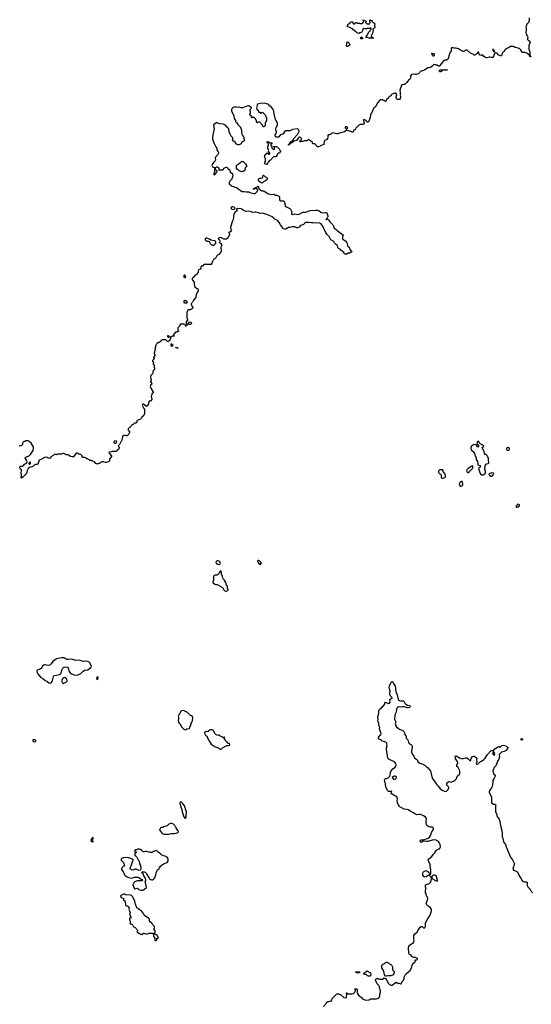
# Model space of a CAD drawing. Header units: inches. Extents: x 1861287 to 2052918, y 204622 to 437896.
# Tile 147 of 215: x 2012744 to 2026486, y 318961 to 345401. Entities that reach past the tile are written whole.
import ezdxf

# ---------------------------------------------------------------- set-up
doc = ezdxf.new("R2010")
doc.units = ezdxf.units.IN
doc.header["$MEASUREMENT"] = 0
for name, color, linetype in [('C0312', 7, 'Continuous'), ('C0313', 7, 'Continuous'), ('C0314', 7, 'Continuous'), ('C0321', 7, 'Continuous'), ('C0322', 7, 'Continuous'), ('C0323', 7, 'Continuous'), ('C0324', 7, 'Continuous')]:
    doc.layers.add(name, color=color, linetype=linetype)

msp = doc.modelspace()

# ---------------------------------------------------------------- linework, layer by layer
at = {"layer": 'C0312', "color": 5, "elevation": 160}
for points in [[(2013870, 328264), (2013730, 328238), (2013633, 328167), (2013593, 328107), (2013550, 328070), (2013510, 328057), (2013425, 328075), (2013410, 328075), (2013392, 328068), (2013359, 328041), (2013339, 328001), (2013321, 327979), (2013270, 327953), (2013210, 327930), (2013205, 327915), (2013208, 327890), (2013230, 327832), (2013306, 327746), (2013368, 327710), (2013430, 327654), (2013474, 327634), (2013530, 327597), (2013570, 327588), (2013590, 327593), (2013615, 327625), (2013638, 327690), (2013650, 327761), (2013661, 327779), (2013671, 327789), (2013789, 327810), (2013833, 327827), (2013855, 327850), (2013878, 327930), (2013904, 327990), (2013929, 328011), (2013950, 328018), (2013990, 328021), (2014027, 328010), (2014045, 327990), (2014074, 327894), (2014087, 327870), (2014110, 327844), (2014130, 327832), (2014208, 327808), (2014290, 327802), (2014318, 327810), (2014390, 327847), (2014450, 327903), (2014486, 327930), (2014574, 327946), (2014657, 328003), (2014664, 328010), (2014670, 328030), (2014641, 328110), (2014631, 328131), (2014612, 328150), (2014570, 328166), (2014510, 328173), (2014450, 328166), (2014370, 328193), (2014310, 328201), (2014250, 328191), (2014170, 328224), (2014130, 328233), (2014050, 328221), (2014023, 328223), (2013990, 328231), (2013950, 328256), (2013930, 328263)], [(2013950, 327735), (2013929, 327731), (2013907, 327713), (2013870, 327650), (2013873, 327630), (2013895, 327595), (2013910, 327580), (2013930, 327581), (2014003, 327617), (2014014, 327630), (2014018, 327650), (2014010, 327690), (2013996, 327710), (2013970, 327729)], [(2014830, 327754), (2014818, 327750), (2014811, 327710), (2014816, 327690), (2014830, 327684), (2014839, 327690), (2014851, 327730), (2014848, 327750)], [(2017147, 326847), (2017090, 326846), (2017070, 326826), (2017030, 326746), (2017013, 326727), (2017012, 326708), (2017002, 326690), (2017012, 326670), (2017014, 326630), (2017012, 326608), (2017002, 326590), (2017002, 326570), (2017030, 326514), (2017054, 326490), (2017092, 326412), (2017154, 326350), (2017170, 326342), (2017210, 326342), (2017230, 326354), (2017296, 326364), (2017316, 326384), (2017318, 326410), (2017338, 326450), (2017338, 326470), (2017347, 326493), (2017348, 326510), (2017370, 326534), (2017387, 326573), (2017399, 326650), (2017395, 326675), (2017380, 326700), (2017366, 326710), (2017330, 326718), (2017301, 326741), (2017250, 326798)], [(2017910, 326329), (2017870, 326329), (2017850, 326322), (2017810, 326289), (2017790, 326288), (2017770, 326278), (2017750, 326286), (2017724, 326276), (2017710, 326266), (2017704, 326256), (2017704, 326244), (2017732, 326190), (2017762, 326170), (2017782, 326150), (2017785, 326110), (2017805, 326085), (2017822, 326042), (2017858, 325990), (2017865, 325970), (2017890, 325945), (2017990, 325878), (2018074, 325850), (2018090, 325842), (2018117, 325817), (2018130, 325811), (2018150, 325811), (2018170, 325825), (2018183, 325837), (2018190, 325852), (2018310, 325914), (2018370, 325914), (2018386, 325930), (2018382, 325962), (2018347, 325967), (2018320, 326000), (2018290, 326028), (2018240, 326100), (2018235, 326110), (2018240, 326120), (2018254, 326130), (2018250, 326138), (2018210, 326128), (2018137, 326157), (2018118, 326170), (2018107, 326187), (2018090, 326188), (2018070, 326182), (2018045, 326185), (2018010, 326209), (2017989, 326230), (2017948, 326310), (2017939, 326319)], [(2013111, 326069), (2013100, 326060), (2013093, 326047), (2013098, 326030), (2013130, 326005), (2013170, 326022), (2013175, 326030), (2013175, 326050), (2013150, 326064)], [(2017070, 324398), (2017051, 324389), (2017047, 324370), (2017075, 324255), (2017096, 324190), (2017107, 324130), (2017150, 323994), (2017190, 323954), (2017202, 323958), (2017218, 323990), (2017215, 324050), (2017222, 324090), (2017221, 324130), (2017173, 324293), (2017130, 324349), (2017090, 324389)], [(2016790, 323815), (2016774, 323810), (2016750, 323795), (2016705, 323755), (2016614, 323730), (2016590, 323706), (2016550, 323706), (2016530, 323698), (2016502, 323650), (2016540, 323580), (2016574, 323550), (2016613, 323533), (2016750, 323532), (2016816, 323544), (2016870, 323545), (2016890, 323552), (2016950, 323554), (2016976, 323564), (2017002, 323578), (2017006, 323610), (2016986, 323630), (2016986, 323650), (2016946, 323690), (2016946, 323710), (2016928, 323728), (2016910, 323766), (2016876, 323796), (2016835, 323815)], [(2014710, 323439), (2014690, 323428), (2014683, 323410), (2014654, 323370), (2014657, 323350), (2014670, 323331), (2014690, 323323), (2014710, 323323), (2014719, 323330), (2014712, 323370), (2014716, 323430)], [(2015950, 323128), (2015910, 323126), (2015890, 323106), (2015850, 323106), (2015834, 323090), (2015838, 323058), (2015870, 323054), (2015874, 323050), (2015874, 323030), (2015870, 323026), (2015838, 323022), (2015834, 323010), (2015834, 322970), (2015890, 322914), (2015924, 322844), (2015938, 322830), (2015958, 322770), (2015966, 322730), (2015986, 322690), (2015998, 322610), (2015992, 322570), (2015979, 322561), (2015950, 322557), (2015910, 322568), (2015870, 322586), (2015850, 322588), (2015770, 322567), (2015750, 322570), (2015723, 322590), (2015712, 322610), (2015714, 322630), (2015741, 322679), (2015758, 322730), (2015770, 322790), (2015789, 322830), (2015789, 322850), (2015778, 322858), (2015676, 322896), (2015630, 322901), (2015524, 322896), (2015484, 322876), (2015473, 322867), (2015466, 322850), (2015466, 322830), (2015530, 322767), (2015563, 322690), (2015549, 322671), (2015522, 322658), (2015492, 322630), (2015482, 322610), (2015479, 322590), (2015530, 322499), (2015557, 322437), (2015577, 322417), (2015613, 322393), (2015667, 322367), (2015750, 322350), (2015770, 322353), (2015830, 322377), (2015930, 322372), (2015970, 322350), (2015979, 322339), (2016025, 322310), (2016042, 322290), (2016030, 322278), (2015910, 322275), (2015870, 322268), (2015831, 322249), (2015820, 322240), (2015797, 322203), (2015785, 322170), (2015785, 322150), (2015802, 322122), (2015817, 322077), (2015826, 322066), (2015850, 322066), (2015890, 322079), (2015918, 322070), (2015948, 322048), (2015989, 322029), (2016030, 322022), (2016050, 322025), (2016070, 322034), (2016139, 322090), (2016154, 322110), (2016154, 322126), (2016135, 322170), (2016119, 322230), (2016117, 322250), (2016129, 322291), (2016129, 322310), (2016114, 322354), (2016082, 322410), (2016062, 322462), (2016029, 322490), (2016030, 322514), (2016062, 322518), (2016070, 322534), (2016078, 322518), (2016110, 322512), (2016150, 322472), (2016178, 322410), (2016220, 322360), (2016230, 322334), (2016253, 322313), (2016270, 322312), (2016290, 322302), (2016310, 322302), (2016350, 322331), (2016364, 322350), (2016395, 322410), (2016403, 322437), (2016409, 322490), (2016426, 322534), (2016449, 322571), (2016488, 322610), (2016495, 322625), (2016530, 322672), (2016605, 322735), (2016706, 322770), (2016728, 322810), (2016728, 322870), (2016706, 322910), (2016650, 322938), (2016610, 322948), (2016550, 322978), (2016523, 323003), (2016470, 323035), (2016430, 323078), (2016410, 323088), (2016364, 323076), (2016350, 323068), (2016333, 323067), (2016300, 323040), (2016250, 323035), (2016230, 323042), (2016210, 323042), (2016150, 323062), (2016110, 323062), (2016090, 323055), (2016070, 323058), (2016050, 323068), (2016028, 323090), (2015990, 323115)], [(2015530, 321918), (2015458, 321882), (2015454, 321870), (2015474, 321830), (2015510, 321814), (2015530, 321814), (2015534, 321810), (2015534, 321770), (2015574, 321730), (2015574, 321690), (2015582, 321670), (2015586, 321626), (2015606, 321606), (2015630, 321605), (2015664, 321584), (2015680, 321560), (2015682, 321530), (2015678, 321510), (2015690, 321474), (2015712, 321430), (2015702, 321410), (2015702, 321390), (2015694, 321370), (2015710, 321354), (2015713, 321333), (2015733, 321307), (2015734, 321290), (2015730, 321286), (2015710, 321286), (2015693, 321267), (2015692, 321230), (2015714, 321190), (2015714, 321130), (2015730, 321114), (2015752, 321112), (2015777, 321097), (2015805, 321045), (2015834, 321030), (2015873, 320993), (2015878, 320978), (2015894, 320970), (2015898, 320958), (2015910, 320954), (2015914, 320930), (2015894, 320910), (2015898, 320898), (2015913, 320893), (2015930, 320874), (2015950, 320874), (2015974, 320850), (2015990, 320842), (2016010, 320842), (2016030, 320834), (2016042, 320838), (2016046, 320850), (2016062, 320858), (2016070, 320874), (2016090, 320874), (2016098, 320858), (2016132, 320852), (2016150, 320842), (2016170, 320854), (2016202, 320858), (2016210, 320874), (2016333, 320873), (2016334, 320790), (2016338, 320778), (2016353, 320773), (2016358, 320758), (2016374, 320750), (2016374, 320690), (2016378, 320678), (2016410, 320674), (2016426, 320690), (2016427, 320733), (2016462, 320738), (2016466, 320770), (2016446, 320790), (2016446, 320810), (2016430, 320826), (2016390, 320826), (2016382, 320842), (2016366, 320850), (2016366, 320870), (2016386, 320890), (2016386, 320930), (2016382, 320942), (2016367, 320947), (2016362, 320962), (2016346, 320970), (2016346, 320990), (2016362, 320998), (2016367, 321013), (2016366, 321050), (2016310, 321106), (2016306, 321130), (2016286, 321150), (2016236, 321176), (2016228, 321190), (2016228, 321210), (2016235, 321230), (2016228, 321250), (2016208, 321270), (2016101, 321341), (2016084, 321364), (2016070, 321395), (2016029, 321449), (2016009, 321470), (2015955, 321510), (2015913, 321533), (2015893, 321553), (2015878, 321578), (2015854, 321650), (2015848, 321688), (2015838, 321710), (2015835, 321735), (2015788, 321830), (2015786, 321850), (2015750, 321886), (2015728, 321888), (2015716, 321896), (2015590, 321898), (2015555, 321915)]]:
    msp.add_lwpolyline(points, close=True, dxfattribs=at)
at = {"layer": 'C0313', "color": 5, "elevation": 140}
for points in [[(2018462, 340000), (2018402, 339830), (2018402, 339810), (2018412, 339790), (2018412, 339770), (2018434, 339730), (2018411, 339709), (2018390, 339698), (2018370, 339698), (2018354, 339690), (2018372, 339672), (2018382, 339650), (2018382, 339630), (2018334, 339530), (2018291, 339509), (2018229, 339509), (2018150, 339548), (2018110, 339546), (2018085, 339535), (2018074, 339510), (2018114, 339494), (2018121, 339450), (2018113, 339413), (2018151, 339391), (2018164, 339364), (2018162, 339330), (2018145, 339290), (2018145, 339270), (2018152, 339248), (2018152, 339170), (2018142, 339150), (2018090, 339098), (2018060, 339080), (2018040, 339060), (2018011, 339009), (2017991, 338989), (2017962, 338970), (2017944, 338936), (2017930, 338926), (2017922, 338910), (2017914, 338890), (2017914, 338870), (2017894, 338850), (2017894, 338830), (2017870, 338826), (2017752, 338828), (2017730, 338838), (2017712, 338828), (2017690, 338826), (2017650, 338786), (2017618, 338782), (2017613, 338767), (2017610, 338726), (2017590, 338706), (2017550, 338686), (2017534, 338650), (2017534, 338610), (2017522, 338590), (2017490, 338558), (2017460, 338540), (2017410, 338486), (2017398, 338482), (2017393, 338467), (2017378, 338462), (2017374, 338430), (2017384, 338404), (2017432, 338352), (2017432, 338290), (2017442, 338270), (2017442, 338250), (2017452, 338230), (2017490, 338192), (2017532, 338170), (2017542, 338150), (2017542, 338110), (2017522, 338090), (2017482, 338010), (2017478, 337970), (2017471, 337950), (2017402, 337850), (2017384, 337816), (2017374, 337810), (2017372, 337788), (2017354, 337770), (2017354, 337750), (2017392, 337670), (2017382, 337650), (2017330, 337606), (2017270, 337606), (2017254, 337590), (2017253, 337567), (2017234, 337550), (2017233, 337393), (2017252, 337352), (2017252, 337330), (2017212, 337290), (2017218, 337250), (2017233, 337227), (2017234, 337190), (2017218, 337182), (2017210, 337166), (2017206, 337170), (2017206, 337190), (2017190, 337206), (2017167, 337207), (2017162, 337222), (2017150, 337226), (2017070, 337226), (2017058, 337222), (2017054, 337190), (2017038, 337182), (2017033, 337167), (2016994, 337130), (2016994, 337070), (2016998, 337058), (2017014, 337050), (2017014, 337030), (2017010, 337026), (2016978, 337022), (2016970, 337006), (2016930, 337006), (2016890, 336966), (2016874, 336950), (2016878, 336918), (2016893, 336913), (2016890, 336906), (2016850, 336906), (2016838, 336902), (2016830, 336886), (2016798, 336882), (2016794, 336870), (2016794, 336830), (2016778, 336822), (2016774, 336790), (2016753, 336767), (2016730, 336758), (2016710, 336758), (2016670, 336806), (2016570, 336806), (2016550, 336786), (2016538, 336782), (2016534, 336770), (2016510, 336746), (2016490, 336746), (2016470, 336726), (2016450, 336726), (2016430, 336706), (2016412, 336668), (2016394, 336650), (2016393, 336613), (2016382, 336590), (2016382, 336550), (2016373, 336527), (2016372, 336508), (2016362, 336490), (2016362, 336470), (2016354, 336450), (2016354, 336430), (2016374, 336410), (2016374, 336370), (2016358, 336362), (2016353, 336347), (2016338, 336342), (2016334, 336330), (2016338, 336318), (2016354, 336310), (2016354, 336290), (2016330, 336266), (2016318, 336262), (2016314, 336250), (2016314, 336230), (2016340, 336200), (2016342, 336190), (2016332, 336170), (2016333, 336153), (2016352, 336130), (2016354, 336070), (2016364, 336044), (2016374, 336030), (2016357, 336003), (2016342, 335990), (2016322, 335950), (2016322, 335910), (2016314, 335890), (2016270, 335846), (2016254, 335810), (2016254, 335790), (2016278, 335730), (2016254, 335670), (2016264, 335664), (2016280, 335640), (2016294, 335630), (2016294, 335610), (2016266, 335594), (2016251, 335550), (2016266, 335506), (2016292, 335470), (2016294, 335450), (2016332, 335412), (2016334, 335390), (2016294, 335350), (2016292, 335328), (2016274, 335290), (2016290, 335206), (2016270, 335168), (2016250, 335158), (2016224, 335156), (2016212, 335148), (2016205, 335090), (2016177, 335043), (2016150, 335018), (2016073, 335073), (2016050, 335079), (2016039, 335070), (2016035, 335050), (2016041, 335030), (2016081, 334961), (2016092, 334932), (2016096, 334830), (2016078, 334770), (2016022, 334730), (2016005, 334695), (2015985, 334675), (2015898, 334642), (2015893, 334627), (2015892, 334588), (2015878, 334582), (2015870, 334566), (2015830, 334566), (2015818, 334562), (2015814, 334550), (2015794, 334530), (2015770, 334526), (2015750, 334506), (2015737, 334483), (2015710, 334458), (2015690, 334448), (2015654, 334410), (2015658, 334378), (2015670, 334374), (2015692, 334352), (2015692, 334310), (2015673, 334287), (2015670, 334266), (2015644, 334236), (2015630, 334228), (2015610, 334224), (2015590, 334239), (2015570, 334243), (2015543, 334237), (2015517, 334223), (2015503, 334197), (2015486, 334110), (2015470, 334078), (2015457, 334063), (2015445, 334030), (2015423, 333997), (2015398, 333970), (2015391, 333950), (2015412, 333910), (2015410, 333868), (2015370, 333848), (2015360, 333840), (2015344, 333816), (2015317, 333803), (2015288, 333808), (2015232, 333808), (2015210, 333798), (2015150, 333786), (2015142, 333770), (2015152, 333750), (2015211, 333691), (2015214, 333670), (2015170, 333626), (2015160, 333600), (2015157, 333563), (2015152, 333550), (2015140, 333540), (2015090, 333522), (2015070, 333509), (2015049, 333509), (2015007, 333527), (2014950, 333528), (2014914, 333510), (2014890, 333486), (2014870, 333486), (2014844, 333476), (2014830, 333466), (2014816, 333476), (2014790, 333486), (2014750, 333528), (2014710, 333546), (2014687, 333547), (2014682, 333562), (2014628, 333568), (2014610, 333586), (2014589, 333589), (2014570, 333606), (2014549, 333609), (2014526, 333630), (2014490, 333646), (2014430, 333646), (2014426, 333650), (2014426, 333690), (2014390, 333726), (2014368, 333728), (2014350, 333738), (2014330, 333738), (2014290, 333758), (2014270, 333758), (2014250, 333748), (2014230, 333728), (2014190, 333666), (2014170, 333658), (2014150, 333658), (2014110, 333668), (2014076, 333696), (2014068, 333708), (2014050, 333718), (2013990, 333718), (2013970, 333738), (2013930, 333755), (2013910, 333754), (2013870, 333735), (2013783, 333737), (2013754, 333730), (2013730, 333718), (2013690, 333734), (2013670, 333729), (2013630, 333688), (2013592, 333668), (2013570, 333628), (2013550, 333622), (2013525, 333625), (2013508, 333630), (2013488, 333648), (2013450, 333649), (2013410, 333642), (2013310, 333595), (2013270, 333569), (2013256, 333550), (2013230, 333468), (2013204, 333456), (2013170, 333455), (2013154, 333450), (2013130, 333438), (2013094, 333406), (2013010, 333375), (2012971, 333350), (2012948, 333292), (2012930, 333215), (2012830, 333114), (2012790, 333086), (2012778, 333110), (2012789, 333131), (2012793, 333167), (2012784, 333230), (2012794, 333290), (2012789, 333309), (2012768, 333330), (2012746, 333370), (2012748, 333390), (2012770, 333412), (2012810, 333411), (2012830, 333416), (2012858, 333442), (2012870, 333462), (2012930, 333492), (2012938, 333502), (2012942, 333530), (2012937, 333557), (2012902, 333622), (2012886, 333630), (2012902, 333638), (2012908, 333652), (2013010, 333702), (2013030, 333722), (2013104, 333830), (2013115, 333890), (2013114, 333934), (2013052, 334032), (2013010, 334069), (2012990, 334082), (2012970, 334088), (2012910, 334088), (2012890, 334078), (2012854, 334070), (2012830, 334046), (2012822, 334030), (2012822, 334010), (2012810, 333986), (2012794, 333970), (2012750, 333946), (2012730, 333966)], [(2020000, 339825), (2019960, 339820), (2019933, 339807), (2019890, 339774), (2019870, 339775), (2019830, 339785), (2019810, 339801), (2019787, 339847), (2019753, 339890), (2019716, 339956), (2019679, 339999), (2019677, 340000)]]:
    msp.add_lwpolyline(points, dxfattribs=at)
at = {"layer": 'C0313', "color": 5}
for points, elevation in [([(2017770, 339533), (2017747, 339533), (2017726, 339514), (2017725, 339505), (2017745, 339465), (2017770, 339462), (2017790, 339452), (2017810, 339451), (2017830, 339442), (2017842, 339430), (2017862, 339390), (2017884, 339364), (2017923, 339343), (2017950, 339343), (2017979, 339361), (2017990, 339378), (2018008, 339390), (2018009, 339430), (2018002, 339442), (2017979, 339459), (2017881, 339481), (2017838, 339510)], 140), ([(2017170, 338546), (2017158, 338542), (2017154, 338530), (2017154, 338490), (2017170, 338474), (2017190, 338474), (2017202, 338478), (2017206, 338510), (2017187, 338527), (2017182, 338542)], 140), ([(2017190, 337858), (2017170, 337858), (2017154, 337850), (2017154, 337810), (2017170, 337794), (2017230, 337794), (2017242, 337798), (2017246, 337830), (2017230, 337846), (2017210, 337846)], 140), ([(2017310, 337214), (2017280, 337220), (2017275, 337230), (2017290, 337282), (2017310, 337286), (2017351, 337271), (2017358, 337250), (2017356, 337244), (2017330, 337219)], 140), ([(2016735, 336915), (2016714, 336910), (2016714, 336890), (2016730, 336874), (2016750, 336874), (2016762, 336878), (2016766, 336890), (2016762, 336902)], 140), ([(2016830, 336628), (2016809, 336650), (2016810, 336694), (2016830, 336694), (2016838, 336678), (2016854, 336670), (2016854, 336650)], 140), ([(2016990, 336568), (2016982, 336582), (2016970, 336586), (2016930, 336586), (2016928, 336592), (2016942, 336598), (2016950, 336612), (2016958, 336598), (2016994, 336590), (2016994, 336570)], 140), ([(2015329, 334089), (2015290, 334086), (2015276, 334070), (2015273, 334050), (2015280, 334040), (2015290, 334031), (2015310, 334023), (2015330, 334031), (2015346, 334050), (2015349, 334070), (2015342, 334082)], 140), ([(2013030, 333518), (2013014, 333510), (2012994, 333490), (2012994, 333470), (2013010, 333454), (2013022, 333478), (2013035, 333490), (2013038, 333510)], 140), ([(2018070, 330869), (2018050, 330869), (2018030, 330862), (2018021, 330850), (2018016, 330830), (2018023, 330810), (2018070, 330779), (2018090, 330775), (2018110, 330779), (2018127, 330793), (2018136, 330810), (2018121, 330841), (2018090, 330863)], 160), ([(2019170, 330878), (2019150, 330878), (2019134, 330870), (2019134, 330850), (2019153, 330833), (2019162, 330810), (2019190, 330782), (2019210, 330774), (2019230, 330794), (2019235, 330810), (2019210, 330846), (2019186, 330870)], 160), ([(2018150, 330606), (2018130, 330588), (2018092, 330530), (2018086, 330514), (2018076, 330504), (2018050, 330489), (2017990, 330482), (2017962, 330470), (2017954, 330450), (2017953, 330353), (2017934, 330310), (2017934, 330290), (2017984, 330244), (2018012, 330232), (2018050, 330231), (2018070, 330225), (2018190, 330152), (2018210, 330114), (2018222, 330102), (2018227, 330087), (2018250, 330062), (2018270, 330052), (2018287, 330053), (2018310, 330062), (2018342, 330078), (2018346, 330090), (2018346, 330110), (2018326, 330130), (2018327, 330187), (2018303, 330203), (2018290, 330226), (2018287, 330267), (2018268, 330290), (2018268, 330310), (2018248, 330350), (2018206, 330390), (2018200, 330400), (2018195, 330450), (2018168, 330508), (2018169, 330550)], 160)]:
    msp.add_lwpolyline(points, close=True, dxfattribs=dict(at, elevation=elevation))
at = {"layer": 'C0314', "color": 5, "elevation": 140}
for points in [[(2020000, 342418), (2019890, 342418), (2019870, 342408), (2019840, 342360), (2019812, 342330), (2019790, 342328), (2019752, 342308), (2019694, 342250), (2019670, 342242), (2019650, 342242), (2019629, 342249), (2019609, 342269), (2019602, 342290), (2019609, 342310), (2019633, 342347), (2019639, 342370), (2019642, 342390), (2019625, 342445), (2019624, 342470), (2019637, 342510), (2019665, 342570), (2019666, 342610), (2019649, 342670), (2019627, 342707), (2019609, 342749), (2019573, 342930), (2019573, 342953), (2019555, 342990), (2019529, 343029), (2019508, 343050), (2019462, 343082), (2019434, 343114), (2019409, 343129), (2019370, 343144), (2019310, 343159), (2019206, 343154), (2019134, 343130), (2019122, 343110), (2019112, 343070), (2019112, 343048), (2019102, 343030), (2019114, 343010), (2019114, 342990), (2019130, 342974), (2019153, 342973), (2019154, 342930), (2019170, 342914), (2019190, 342914), (2019210, 342894), (2019230, 342894), (2019250, 342914), (2019274, 342910), (2019334, 342850), (2019344, 342824), (2019354, 342810), (2019354, 342790), (2019372, 342772), (2019374, 342690), (2019354, 342670), (2019353, 342647), (2019334, 342630), (2019334, 342550), (2019318, 342542), (2019310, 342526), (2019287, 342527), (2019282, 342542), (2019266, 342550), (2019266, 342570), (2019190, 342646), (2019150, 342646), (2019138, 342642), (2019134, 342630), (2019127, 342627), (2019122, 342642), (2019106, 342650), (2019106, 342690), (2019086, 342710), (2019086, 342730), (2019050, 342766), (2019030, 342766), (2019022, 342782), (2019010, 342786), (2018998, 342782), (2018992, 342768), (2018966, 342770), (2018966, 342810), (2018926, 342850), (2018926, 342870), (2018946, 342890), (2018946, 342930), (2018938, 342958), (2018928, 342970), (2018942, 342978), (2018946, 343010), (2018962, 343018), (2018966, 343030), (2018918, 343078), (2018890, 343089), (2018870, 343089), (2018831, 343069), (2018730, 343035), (2018696, 343036), (2018650, 343048), (2018610, 343042), (2018570, 343049), (2018550, 343058), (2018516, 343056), (2018494, 343050), (2018466, 343034), (2018442, 343010), (2018432, 342990), (2018431, 342950), (2018456, 342890), (2018496, 342830), (2018507, 342747), (2018538, 342690), (2018542, 342670), (2018570, 342642), (2018602, 342590), (2018650, 342542), (2018671, 342511), (2018705, 342430), (2018705, 342405), (2018711, 342390), (2018702, 342370), (2018711, 342330), (2018731, 342291), (2018758, 342258), (2018766, 342230), (2018771, 342170), (2018760, 342140), (2018750, 342128), (2018712, 342108), (2018690, 342068), (2018654, 342050), (2018630, 342042), (2018603, 342043), (2018550, 342068), (2018536, 342116), (2018528, 342128), (2018509, 342129), (2018467, 342147), (2018458, 342170), (2018466, 342190), (2018466, 342230), (2018428, 342270), (2018395, 342330), (2018369, 342390), (2018358, 342470), (2018338, 342490), (2018328, 342508), (2018268, 342568), (2018215, 342595), (2018110, 342605), (2018050, 342629), (2018030, 342629), (2017958, 342590), (2017946, 342570), (2017971, 342470), (2017931, 342310), (2017924, 342250), (2017927, 342190), (2017970, 342072), (2018011, 341991), (2018038, 341950), (2018042, 341910), (2018078, 341850), (2018085, 341830), (2018082, 341810), (2018071, 341790), (2018006, 341710), (2017996, 341690), (2018002, 341630), (2017990, 341608), (2017951, 341570), (2017911, 341510), (2017906, 341490), (2017922, 341450), (2017974, 341430), (2017974, 341330), (2017965, 341290), (2017962, 341250), (2017962, 341242), (2017970, 341234), (2018010, 341274), (2018023, 341297), (2018038, 341310), (2018046, 341330), (2018042, 341342), (2018027, 341347), (2018022, 341362), (2018006, 341370), (2018006, 341430), (2018026, 341450), (2018050, 341452), (2018070, 341442), (2018082, 341430), (2018093, 341407), (2018094, 341370), (2018110, 341354), (2018128, 341372), (2018190, 341372), (2018215, 341385), (2018229, 341411), (2018290, 341442), (2018310, 341438), (2018332, 341410), (2018334, 341394), (2018346, 341394), (2018392, 341370), (2018394, 341310), (2018444, 341284), (2018457, 341257), (2018465, 341210), (2018442, 341130), (2018430, 341106), (2018390, 341066), (2018373, 341027), (2018374, 340990), (2018430, 340942), (2018465, 340925), (2018490, 340922), (2018523, 340903), (2018571, 340891), (2018630, 340851), (2018676, 340810), (2018710, 340791), (2018770, 340791), (2018830, 340782), (2018882, 340782), (2018898, 340778), (2018930, 340759), (2019030, 340734), (2019070, 340738), (2019090, 340748), (2019121, 340790), (2019137, 340830), (2019122, 340862), (2019110, 340869), (2019090, 340869), (2019061, 340859), (2019050, 340849), (2019029, 340849), (2019026, 340850), (2019028, 340870), (2019066, 340890), (2019090, 340892), (2019115, 340905), (2019130, 340922), (2019151, 340931), (2019160, 340920), (2019162, 340890), (2019171, 340870), (2019230, 340818), (2019250, 340806), (2019285, 340805), (2019310, 340798), (2019410, 340734), (2019450, 340716), (2019510, 340707), (2019575, 340715), (2019590, 340711), (2019611, 340691), (2019650, 340687), (2019701, 340661), (2019721, 340641), (2019726, 340630), (2019719, 340570), (2019727, 340550), (2019750, 340541), (2019830, 340538), (2019850, 340522), (2019856, 340510), (2019856, 340490), (2019871, 340430), (2019874, 340390), (2019890, 340374), (2019910, 340372), (2020000, 340327)], [(2020000, 342066), (2019994, 342066), (2019992, 342050), (2019974, 342046), (2019972, 342030), (2019966, 342030), (2019966, 342050), (2019982, 342058), (2019986, 342070), (2019998, 342082), (2020000, 342088)], [(2019677, 340000), (2019655, 340015), (2019610, 340037), (2019570, 340075), (2019524, 340104), (2019410, 340159), (2019270, 340206), (2019210, 340199), (2019158, 340218), (2019089, 340231), (2019068, 340232), (2019010, 340222), (2018910, 340255), (2018830, 340250), (2018784, 340264), (2018750, 340283), (2018713, 340313), (2018690, 340323), (2018591, 340329), (2018577, 340323), (2018566, 340310), (2018582, 340270), (2018570, 340258), (2018537, 340243), (2018522, 340230), (2018496, 340170), (2018487, 340130), (2018485, 340075), (2018478, 340050), (2018478, 340030), (2018467, 340013), (2018462, 340000)]]:
    msp.add_lwpolyline(points, dxfattribs=at)
for points in [[(2019470, 342094), (2019510, 342094), (2019514, 342090), (2019514, 342070), (2019498, 342062), (2019494, 342050), (2019494, 342030), (2019498, 342018), (2019514, 342010), (2019514, 341950), (2019534, 341930), (2019570, 341914), (2019582, 341918), (2019586, 341930), (2019586, 341970), (2019582, 341982), (2019567, 341987), (2019567, 341993), (2019630, 341994), (2019644, 341984), (2019670, 341974), (2019714, 341930), (2019738, 341878), (2019754, 341870), (2019738, 341862), (2019730, 341829), (2019710, 341818), (2019685, 341815), (2019676, 341804), (2019664, 341770), (2019630, 341729), (2019610, 341715), (2019570, 341718), (2019550, 341708), (2019482, 341630), (2019442, 341610), (2019430, 341588), (2019411, 341569), (2019400, 341540), (2019384, 341516), (2019370, 341508), (2019330, 341528), (2019318, 341550), (2019326, 341570), (2019346, 341590), (2019346, 341670), (2019326, 341690), (2019326, 341710), (2019318, 341730), (2019326, 341750), (2019326, 341770), (2019330, 341774), (2019362, 341778), (2019366, 341810), (2019370, 341814), (2019410, 341814), (2019430, 341794), (2019450, 341794), (2019466, 341810), (2019462, 341822), (2019447, 341827), (2019442, 341842), (2019428, 341848), (2019428, 341872), (2019438, 341890), (2019422, 341922), (2019410, 341926), (2019407, 341933), (2019407, 342007), (2019410, 342014), (2019422, 342018), (2019426, 342030), (2019426, 342070), (2019422, 342082), (2019390, 342098), (2019378, 342110), (2019388, 342130), (2019410, 342131), (2019433, 342113), (2019454, 342110), (2019458, 342098)], [(2018710, 341318), (2018690, 341328), (2018669, 341329), (2018626, 341350), (2018590, 341386), (2018570, 341386), (2018566, 341390), (2018569, 341490), (2018590, 341511), (2018665, 341555), (2018710, 341602), (2018733, 341593), (2018750, 341592), (2018774, 341570), (2018812, 341530), (2018832, 341490), (2018834, 341450), (2018818, 341442), (2018810, 341426), (2018798, 341422), (2018794, 341410), (2018802, 341390), (2018800, 341380), (2018777, 341343), (2018750, 341322)], [(2019250, 341015), (2019236, 341016), (2019209, 341029), (2019170, 341066), (2019162, 341090), (2019162, 341110), (2019168, 341132), (2019178, 341142), (2019210, 341146), (2019230, 341142), (2019266, 341154), (2019277, 341170), (2019278, 341210), (2019290, 341222), (2019310, 341212), (2019330, 341192), (2019384, 341164), (2019402, 341130), (2019391, 341110), (2019350, 341070), (2019297, 341043), (2019270, 341022)], [(2018470, 340378), (2018450, 340375), (2018419, 340350), (2018421, 340330), (2018426, 340326), (2018490, 340304), (2018522, 340318), (2018530, 340330), (2018521, 340350), (2018501, 340370)]]:
    msp.add_lwpolyline(points, close=True, dxfattribs=at)
at = {"layer": 'C0321', "color": 5, "elevation": 140}
for points in [[(2020900, 318900), (2020986, 318990), (2020986, 319010), (2021002, 319018), (2021010, 319034), (2021050, 319034), (2021070, 319042), (2021090, 319042), (2021122, 319058), (2021148, 319130), (2021250, 319234), (2021270, 319242), (2021310, 319242), (2021370, 319211), (2021450, 319142), (2021510, 319134), (2021518, 319150), (2021518, 319190), (2021528, 319210), (2021526, 319250), (2021522, 319262), (2021510, 319266), (2021509, 319271), (2021530, 319272), (2021534, 319254), (2021546, 319254), (2021570, 319242), (2021670, 319238), (2021706, 319250), (2021738, 319282), (2021758, 319310), (2021766, 319330), (2021762, 319362), (2021750, 319366), (2021747, 319373), (2021790, 319374), (2021812, 319350), (2021812, 319270), (2021818, 319250), (2021845, 319210), (2021878, 319178), (2021926, 319146), (2021952, 319110), (2022030, 319071), (2022130, 319085), (2022150, 319092), (2022172, 319112), (2022228, 319112), (2022250, 319105), (2022290, 319105), (2022310, 319111), (2022330, 319111), (2022370, 319125), (2022395, 319145), (2022415, 319185), (2022416, 319236), (2022433, 319290), (2022433, 319310), (2022409, 319430), (2022389, 319470), (2022349, 319510), (2022298, 319610), (2022310, 319632), (2022350, 319654), (2022370, 319654), (2022384, 319644), (2022410, 319638), (2022500, 319640), (2022515, 319645), (2022532, 319672), (2022570, 319652), (2022591, 319631), (2022607, 319607), (2022641, 319530), (2022678, 319490), (2022710, 319471), (2022748, 319472), (2022789, 319511), (2022826, 319530), (2022850, 319552), (2022870, 319542), (2022890, 319542), (2022913, 319533), (2022932, 319532), (2022970, 319514), (2022990, 319514), (2023018, 319570), (2023054, 319610), (2023068, 319650), (2023068, 319690), (2023103, 319757), (2023130, 319786), (2023189, 319830), (2023229, 319871), (2023278, 319970), (2023285, 320000)], [(2022738, 320000), (2022758, 319970), (2022762, 319890), (2022772, 319872), (2022812, 319832), (2022794, 319790), (2022794, 319770), (2022770, 319746), (2022750, 319746), (2022710, 319728), (2022632, 319728), (2022590, 319715), (2022570, 319718), (2022563, 319723), (2022542, 319750), (2022538, 319810), (2022522, 319830), (2022509, 319890), (2022468, 319930), (2022470, 320000)]]:
    msp.add_lwpolyline(points, dxfattribs=at)
for points in [[(2021810, 319805), (2021790, 319809), (2021786, 319826), (2021768, 319830), (2021804, 319836), (2021857, 319837), (2021872, 319830), (2021870, 319809)], [(2022150, 319714), (2022110, 319716), (2022082, 319730), (2022050, 319762), (2022010, 319762), (2021990, 319768), (2021989, 319790), (2022010, 319812), (2022046, 319830), (2022062, 319858), (2022070, 319862), (2022150, 319811), (2022170, 319791), (2022177, 319770), (2022170, 319728)]]:
    msp.add_lwpolyline(points, close=True, dxfattribs=at)
at = {"layer": 'C0322', "color": 5, "elevation": 140}
for points in [[(2023285, 320000), (2023288, 320010), (2023309, 320051), (2023330, 320072), (2023355, 320085), (2023368, 320110), (2023368, 320132), (2023387, 320153), (2023410, 320154), (2023426, 320170), (2023422, 320202), (2023390, 320206), (2023376, 320216), (2023350, 320226), (2023330, 320218), (2023320, 320220), (2023290, 320238), (2023248, 320290), (2023209, 320309), (2023200, 320340), (2023199, 320390), (2023189, 320431), (2023189, 320490), (2023198, 320510), (2023198, 320530), (2023250, 320574), (2023270, 320574), (2023286, 320590), (2023310, 320602), (2023334, 320626), (2023339, 320670), (2023329, 320709), (2023329, 320730), (2023334, 320750), (2023335, 320810), (2023358, 320850), (2023388, 320870), (2023426, 320910), (2023430, 320934), (2023460, 320960), (2023502, 321030), (2023530, 321051), (2023550, 321052), (2023590, 321012), (2023610, 321002), (2023635, 321030), (2023642, 321050), (2023642, 321130), (2023648, 321150), (2023689, 321230), (2023749, 321331), (2023785, 321410), (2023805, 321470), (2023809, 321490), (2023805, 321505), (2023775, 321550), (2023714, 321594), (2023690, 321618), (2023669, 321650), (2023664, 321670), (2023702, 321770), (2023708, 321790), (2023707, 321807), (2023696, 321836), (2023668, 321868), (2023667, 321887), (2023658, 321910), (2023658, 321930), (2023648, 321950), (2023642, 322010), (2023655, 322050), (2023655, 322095), (2023648, 322110), (2023646, 322130), (2023648, 322170), (2023689, 322191), (2023730, 322192), (2023760, 322220), (2023778, 322242), (2023795, 322285), (2023806, 322330), (2023806, 322350), (2023802, 322362), (2023790, 322366), (2023782, 322382), (2023766, 322390), (2023762, 322422), (2023750, 322426), (2023730, 322426), (2023710, 322418), (2023690, 322398), (2023660, 322380), (2023610, 322378), (2023598, 322390), (2023575, 322430), (2023569, 322450), (2023570, 322494), (2023578, 322510), (2023598, 322530), (2023650, 322551), (2023717, 322517), (2023730, 322494), (2023753, 322473), (2023758, 322458), (2023770, 322454), (2023782, 322458), (2023786, 322470), (2023786, 322594), (2023782, 322602), (2023782, 322630), (2023769, 322670), (2023768, 322728), (2023749, 322750), (2023736, 322796), (2023718, 322830), (2023718, 322850), (2023730, 322871), (2023810, 322931), (2023855, 322990), (2023883, 323017), (2023938, 323102), (2023950, 323111), (2023990, 323125), (2024028, 323150), (2024042, 323170), (2024049, 323190), (2024036, 323256), (2024010, 323302), (2023989, 323330), (2023928, 323370), (2023850, 323376), (2023710, 323333), (2023670, 323333), (2023630, 323344), (2023617, 323343), (2023574, 323330), (2023530, 323306), (2023510, 323326), (2023502, 323350), (2023510, 323372), (2023530, 323378), (2023590, 323381), (2023610, 323391), (2023670, 323404), (2023714, 323426), (2023750, 323453), (2023780, 323490), (2023789, 323510), (2023807, 323573), (2023854, 323650), (2023862, 323670), (2023858, 323690), (2023830, 323714), (2023810, 323719), (2023770, 323719), (2023729, 323729), (2023703, 323743), (2023682, 323762), (2023670, 323788), (2023661, 323830), (2023662, 323870), (2023672, 323930), (2023669, 323950), (2023644, 323984), (2023610, 324009), (2023550, 324042), (2023510, 324055), (2023463, 324057), (2023410, 324053), (2023390, 324059), (2023370, 324069), (2023325, 324105), (2023235, 324150), (2023190, 324184), (2023152, 324192), (2023070, 324201), (2023049, 324210), (2022990, 324249), (2022942, 324262), (2022938, 324290), (2022920, 324320), (2022906, 324330), (2022889, 324369), (2022885, 324430), (2022892, 324490), (2022875, 324530), (2022850, 324549), (2022821, 324561), (2022750, 324602), (2022726, 324610), (2022718, 324630), (2022735, 324650), (2022742, 324670), (2022736, 324676), (2022710, 324679), (2022670, 324674), (2022650, 324679), (2022632, 324692), (2022579, 324790), (2022566, 324870), (2022564, 324910), (2022544, 324990), (2022549, 325010), (2022570, 325021), (2022595, 325025), (2022638, 325042), (2022689, 325090), (2022698, 325122), (2022704, 325190), (2022724, 325230), (2022770, 325283), (2022833, 325330), (2022850, 325352), (2022856, 325370), (2022856, 325390), (2022843, 325430), (2022810, 325473), (2022671, 325531), (2022645, 325550), (2022633, 325570), (2022592, 325810), (2022596, 325850), (2022612, 325910), (2022608, 325950), (2022601, 325970), (2022578, 325998), (2022553, 326013), (2022530, 326021), (2022470, 326028), (2022458, 326050), (2022403, 326083), (2022384, 326110), (2022379, 326130), (2022382, 326138), (2022444, 326210), (2022449, 326230), (2022412, 326350), (2022414, 326390), (2022393, 326450), (2022387, 326510), (2022369, 326550), (2022366, 326570), (2022373, 326610), (2022366, 326674), (2022368, 326692), (2022385, 326735), (2022399, 326870), (2022412, 326888), (2022453, 326907), (2022473, 326927), (2022490, 326956), (2022520, 326980), (2022542, 327010), (2022549, 327030), (2022549, 327051), (2022568, 327070), (2022590, 327066), (2022630, 327044), (2022650, 327042), (2022673, 327050), (2022692, 327070), (2022696, 327090), (2022689, 327150), (2022749, 327190), (2022741, 327210), (2022693, 327250), (2022685, 327270), (2022683, 327310), (2022693, 327370), (2022675, 327430), (2022672, 327468), (2022678, 327502), (2022699, 327550), (2022702, 327578), (2022724, 327610), (2022750, 327632), (2022770, 327622), (2022795, 327555), (2022833, 327510), (2022836, 327430), (2022849, 327350), (2022854, 327330), (2022885, 327270), (2022913, 327153), (2022921, 327141), (2022943, 327123), (2022970, 327113), (2023050, 327108), (2023060, 327100), (2023086, 327050), (2023120, 327020), (2023158, 326998), (2023222, 326982), (2023233, 326967), (2023233, 326947), (2023223, 326930), (2023190, 326918), (2023170, 326919), (2023070, 326947), (2023030, 326947), (2022970, 326938), (2022930, 326947), (2022910, 326945), (2022901, 326939), (2022871, 326910), (2022862, 326890), (2022854, 326810), (2022828, 326752), (2022823, 326730), (2022811, 326611), (2022816, 326596), (2022830, 326582), (2022843, 326550), (2022833, 326490), (2022836, 326470), (2022850, 326438), (2022868, 326408), (2022923, 326363), (2022950, 326348), (2023037, 326317), (2023063, 326290), (2023081, 326250), (2023091, 326210), (2023123, 326150), (2023126, 326110), (2023166, 326066), (2023184, 325990), (2023210, 325959), (2023265, 325930), (2023279, 325910), (2023285, 325870), (2023270, 325770), (2023270, 325730), (2023285, 325685), (2023327, 325627), (2023350, 325583), (2023361, 325570), (2023405, 325545), (2023421, 325530), (2023450, 325462), (2023496, 325436), (2023568, 325408), (2023633, 325373), (2023670, 325335), (2023699, 325319), (2023761, 325250), (2023777, 325230), (2023792, 325150), (2023826, 325030), (2023837, 325010), (2023905, 324930), (2023950, 324851), (2023972, 324832), (2024018, 324770), (2024039, 324750), (2024110, 324704), (2024150, 324688), (2024190, 324679), (2024210, 324687), (2024250, 324731), (2024269, 324770), (2024269, 324790), (2024217, 324850), (2024213, 324870), (2024216, 324890), (2024245, 324930), (2024270, 324944), (2024330, 324928), (2024430, 324973), (2024451, 324989), (2024465, 325010), (2024502, 325098), (2024560, 325140), (2024568, 325150), (2024568, 325230), (2024522, 325322), (2024510, 325326), (2024488, 325348), (2024488, 325390), (2024516, 325424), (2024516, 325444), (2024488, 325510), (2024454, 325554), (2024448, 325568), (2024442, 325590), (2024442, 325610), (2024449, 325631), (2024470, 325631), (2024510, 325610), (2024558, 325578), (2024610, 325559), (2024662, 325558), (2024730, 325579), (2024757, 325577), (2024784, 325564), (2024834, 325510), (2024850, 325502), (2024874, 325566), (2024898, 325602), (2024930, 325621), (2024950, 325621), (2025005, 325590), (2025019, 325570), (2025021, 325550), (2025016, 325530), (2025021, 325470), (2025003, 325423), (2025010, 325412), (2025030, 325411), (2025058, 325422), (2025110, 325472), (2025150, 325491), (2025210, 325531), (2025250, 325571), (2025307, 325670), (2025390, 325758), (2025410, 325773), (2025430, 325778), (2025470, 325776), (2025510, 325822), (2025530, 325838), (2025550, 325844), (2025590, 325878), (2025610, 325881), (2025630, 325870), (2025650, 325869), (2025670, 325884), (2025690, 325909), (2025750, 325916), (2025790, 325906), (2025854, 325870), (2025859, 325850), (2025810, 325773), (2025754, 325746), (2025689, 325731), (2025666, 325714), (2025627, 325670), (2025622, 325650), (2025631, 325610), (2025617, 325543), (2025575, 325490), (2025561, 325430), (2025535, 325365), (2025490, 325323), (2025457, 325250), (2025453, 325230), (2025468, 325148), (2025511, 325110), (2025516, 325090), (2025481, 325019), (2025451, 324970), (2025453, 324930), (2025437, 324810), (2025414, 324770), (2025368, 324710), (2025353, 324670), (2025353, 324650), (2025415, 324530), (2025416, 324390), (2025421, 324370), (2025450, 324341), (2025470, 324331), (2025511, 324331), (2025524, 324324), (2025531, 324311), (2025526, 324294), (2025522, 324142), (2025538, 324090), (2025562, 324050), (2025562, 324030), (2025582, 323990), (2025597, 323977), (2025610, 323954), (2025638, 323870), (2025646, 323810), (2025671, 323730), (2025694, 323630), (2025704, 323544), (2025705, 323470), (2025723, 323410), (2025726, 323366), (2025749, 323309), (2025795, 323250), (2025812, 323188), (2025926, 322910), (2025950, 322872), (2025981, 322841), (2026019, 322770), (2026023, 322750), (2026021, 322730), (2026005, 322655), (2025986, 322590), (2026010, 322566), (2026090, 322535), (2026116, 322515), (2026148, 322428), (2026211, 322330), (2026230, 322292), (2026250, 322271), (2026290, 322251), (2026351, 322251), (2026378, 322238), (2026378, 322150), (2026397, 322117), (2026422, 322090), (2026432, 322072), (2026444, 322064), (2026462, 322030), (2026482, 322010), (2026512, 321952)], [(2022470, 320000), (2022470, 320014), (2022487, 320033), (2022542, 320058), (2022550, 320074), (2022570, 320074), (2022590, 320094), (2022610, 320094), (2022624, 320084), (2022650, 320074), (2022674, 320050), (2022711, 320031), (2022731, 320011), (2022738, 320000)]]:
    msp.add_lwpolyline(points, dxfattribs=at)
for points in [[(2026230, 326052), (2026210, 326061), (2026206, 326070), (2026210, 326093), (2026230, 326100), (2026244, 326090), (2026262, 326070), (2026250, 326060)], [(2025470, 325749), (2025451, 325710), (2025453, 325690), (2025470, 325662), (2025490, 325654), (2025504, 325670), (2025485, 325730)], [(2022830, 325089), (2022810, 325089), (2022782, 325078), (2022752, 325050), (2022772, 325012), (2022784, 325004), (2022810, 324998), (2022830, 325005), (2022858, 325030), (2022868, 325050), (2022862, 325070), (2022850, 325082)], [(2023890, 322428), (2023853, 322427), (2023838, 322422), (2023834, 322410), (2023818, 322402), (2023814, 322390), (2023814, 322350), (2023818, 322338), (2023910, 322282), (2023930, 322274), (2023950, 322274), (2023962, 322278), (2023966, 322290), (2023958, 322310), (2023958, 322330), (2023949, 322349), (2023949, 322370), (2023930, 322408), (2023910, 322422)]]:
    msp.add_lwpolyline(points, close=True, dxfattribs=at)
at = {"layer": 'C0323', "color": 5, "elevation": 140}
msp.add_lwpolyline([(2021060, 340000), (2021080, 339960), (2021159, 339890), (2021177, 339857), (2021190, 339805), (2021235, 339775), (2021270, 339741), (2021346, 339690), (2021417, 339630), (2021431, 339610), (2021414, 339566), (2021411, 339511), (2021420, 339500), (2021430, 339500), (2021450, 339489), (2021500, 339450), (2021519, 339430), (2021539, 339390), (2021550, 339330), (2021590, 339291), (2021620, 339220), (2021662, 339170), (2021645, 339155), (2021610, 339135), (2021570, 339128), (2021531, 339109), (2021490, 339109), (2021470, 339115), (2021455, 339130), (2021439, 339159), (2021396, 339196), (2021370, 339210), (2021350, 339242), (2021310, 339260), (2021298, 339270), (2021290, 339289), (2021284, 339324), (2021276, 339336), (2021228, 339370), (2021210, 339392), (2021182, 339442), (2021104, 339490), (2021056, 339576), (2021005, 339630), (2020970, 339680), (2020943, 339743), (2020917, 339790), (2020899, 339839), (2020839, 339919), (2020810, 339938), (2020790, 339942), (2020707, 339933), (2020630, 339950), (2020570, 339947), (2020507, 339953), (2020430, 339952), (2020401, 339939), (2020370, 339905), (2020350, 339891), (2020290, 339870), (2020250, 339830), (2020210, 339811), (2020190, 339811), (2020130, 339835), (2020090, 339842), (2020070, 339841), (2020031, 339829), (2020000, 339825)], dxfattribs=at)
at = {"layer": 'C0323', "color": 5, "elevation": 160}
for points in [[(2025050, 334078), (2025033, 334067), (2025034, 333994), (2025050, 333992), (2025071, 333970), (2025070, 333948), (2025050, 333922), (2025030, 333928), (2025018, 333978), (2025008, 333988), (2024950, 333993), (2024930, 333989), (2024875, 333945), (2024862, 333918), (2024860, 333890), (2024874, 333850), (2024922, 333802), (2024959, 333750), (2024990, 333662), (2025002, 333650), (2025005, 333590), (2025037, 333537), (2025051, 333490), (2025054, 333450), (2025111, 333431), (2025125, 333410), (2025110, 333382), (2025071, 333350), (2025115, 333215), (2025130, 333192), (2025150, 333182), (2025190, 333183), (2025238, 333202), (2025256, 333224), (2025254, 333266), (2025238, 333330), (2025241, 333379), (2025257, 333443), (2025272, 333468), (2025285, 333475), (2025330, 333479), (2025344, 333490), (2025349, 333510), (2025339, 333570), (2025339, 333630), (2025302, 333690), (2025295, 333710), (2025270, 333724), (2025249, 333729), (2025229, 333749), (2025219, 333810), (2025173, 333890), (2025169, 333911), (2025208, 333950), (2025206, 333970), (2025113, 334013), (2025095, 334030), (2025075, 334075)], [(2025871, 333911), (2025862, 333910), (2025818, 333890), (2025811, 333870), (2025831, 333850), (2025850, 333839), (2025870, 333835), (2025890, 333846), (2025903, 333870), (2025903, 333890), (2025890, 333905)], [(2024910, 333418), (2024890, 333415), (2024790, 333349), (2024768, 333332), (2024751, 333310), (2024747, 333290), (2024750, 333272), (2024763, 333250), (2024770, 333241), (2024790, 333246), (2024822, 333270), (2024902, 333350), (2024915, 333370), (2024919, 333390)], [(2024090, 333315), (2024026, 333314), (2024010, 333302), (2023997, 333270), (2023993, 333250), (2023999, 333230), (2024010, 333216), (2024053, 333193), (2024061, 333181), (2024067, 333167), (2024067, 333107), (2024091, 333091), (2024110, 333086), (2024162, 333110), (2024177, 333123), (2024182, 333130), (2024179, 333170), (2024149, 333230), (2024122, 333270), (2024116, 333296), (2024109, 333309)], [(2025427, 333233), (2025370, 333218), (2025350, 333206), (2025342, 333190), (2025362, 333170), (2025402, 333142), (2025430, 333134), (2025475, 333210), (2025468, 333228)], [(2024610, 333004), (2024590, 332995), (2024570, 332978), (2024553, 332933), (2024552, 332910), (2024565, 332890), (2024590, 332879), (2024630, 332883), (2024643, 332910), (2024637, 332990), (2024630, 333002)], [(2026150, 332386), (2026130, 332386), (2026110, 332378), (2026102, 332370), (2026093, 332347), (2026074, 332330), (2026090, 332314), (2026110, 332314), (2026130, 332322), (2026146, 332330), (2026166, 332350), (2026166, 332370)]]:
    msp.add_lwpolyline(points, close=True, dxfattribs=at)
at = {"layer": 'C0324', "color": 5, "elevation": 140}
for points in [[(2026425, 345450), (2026425, 345370), (2026411, 345330), (2026390, 345308), (2026370, 345278), (2026351, 345229), (2026338, 345210), (2026346, 345170), (2026345, 345145), (2026352, 345130), (2026352, 345110), (2026341, 345070), (2026343, 345050), (2026351, 345010), (2026376, 344970), (2026391, 344931), (2026384, 344890), (2026387, 344870), (2026410, 344845), (2026431, 344831), (2026451, 344791), (2026441, 344750), (2026421, 344710), (2026416, 344630), (2026418, 344610), (2026445, 344530), (2026445, 344505), (2026451, 344490), (2026434, 344470), (2026438, 344458), (2026452, 344452), (2026458, 344418), (2026470, 344414), (2026470, 344408), (2026448, 344410), (2026442, 344442), (2026430, 344446), (2026426, 344466), (2026410, 344468), (2026370, 344502), (2026310, 344519), (2026250, 344522), (2026230, 344528), (2026213, 344573), (2026198, 344598), (2026170, 344628), (2026150, 344629), (2026108, 344648), (2026050, 344658), (2026010, 344678), (2025983, 344683), (2025950, 344684), (2025930, 344679), (2025870, 344642), (2025844, 344636), (2025792, 344608), (2025764, 344576), (2025750, 344546), (2025712, 344508), (2025704, 344496), (2025691, 344450), (2025671, 344429), (2025650, 344429), (2025630, 344435), (2025596, 344456), (2025570, 344506), (2025530, 344508), (2025506, 344494), (2025474, 344430), (2025474, 344410), (2025454, 344390), (2025410, 344386), (2025370, 344395), (2025350, 344395), (2025290, 344378), (2025270, 344378), (2025235, 344395), (2025203, 344423), (2025186, 344450), (2025170, 344458), (2025130, 344442), (2025096, 344456), (2025088, 344470), (2025088, 344490), (2025070, 344526), (2025050, 344526), (2025030, 344506), (2025017, 344483), (2024990, 344458), (2024970, 344448), (2024950, 344448), (2024930, 344468), (2024850, 344498), (2024828, 344528), (2024810, 344538), (2024783, 344563), (2024767, 344587), (2024730, 344588), (2024710, 344578), (2024690, 344558), (2024670, 344548), (2024652, 344548), (2024610, 344569), (2024530, 344622), (2024510, 344629), (2024490, 344629), (2024450, 344638), (2024410, 344638), (2024390, 344646), (2024350, 344646), (2024338, 344642), (2024334, 344630), (2024331, 344550), (2024310, 344528), (2024295, 344505), (2024271, 344430), (2024266, 344390), (2024250, 344348), (2024210, 344315), (2024167, 344313), (2024130, 344299), (2024110, 344269), (2024052, 344210), (2024044, 344196), (2024042, 344170), (2024032, 344150), (2023989, 344149), (2023956, 344176), (2023930, 344178), (2023910, 344188), (2023870, 344194), (2023838, 344170), (2023818, 344142), (2023782, 344118), (2023710, 344104), (2023670, 344085), (2023630, 344057), (2023590, 344039), (2023502, 344010), (2023482, 343970), (2023454, 343946), (2023390, 343928), (2023370, 343928), (2023330, 343942), (2023272, 343928), (2023250, 343906), (2023245, 343890), (2023242, 343830), (2023234, 343810), (2023210, 343798), (2023185, 343775), (2023142, 343710), (2023110, 343678), (2023077, 343663), (2023050, 343662), (2023012, 343648), (2022970, 343566), (2022952, 343510), (2022952, 343490), (2022962, 343470), (2022962, 343410), (2022972, 343390), (2022966, 343374), (2022971, 343350), (2022972, 343310), (2022962, 343290), (2022962, 343270), (2022950, 343258), (2022890, 343262), (2022855, 343290), (2022857, 343330), (2022875, 343395), (2022860, 343420), (2022850, 343428), (2022812, 343428), (2022732, 343388), (2022711, 343349), (2022670, 343335), (2022655, 343325), (2022630, 343286), (2022602, 343270), (2022592, 343250), (2022590, 343226), (2022570, 343208), (2022549, 343209), (2022528, 343228), (2022490, 343248), (2022430, 343246), (2022366, 343174), (2022330, 343118), (2022310, 343068), (2022262, 343030), (2022247, 343013), (2022214, 342926), (2022200, 342900), (2022170, 342866), (2022156, 342770), (2022110, 342658), (2022090, 342646), (2022070, 342648), (2022061, 342670), (2022046, 342690), (2021990, 342724), (2021979, 342710), (2021979, 342690), (2021984, 342644), (2022002, 342610), (2021997, 342603), (2021957, 342583), (2021890, 342584), (2021852, 342570), (2021830, 342538), (2021814, 342530), (2021770, 342486), (2021754, 342450), (2021722, 342430), (2021690, 342368), (2021637, 342397), (2021606, 342406), (2021550, 342423), (2021516, 342424), (2021502, 342418), (2021470, 342389), (2021330, 342358), (2021290, 342335), (2021264, 342336), (2021150, 342362), (2021126, 342354), (2021090, 342318), (2021074, 342310), (2021033, 342307), (2021025, 342295), (2021025, 342250), (2021012, 342210), (2020990, 342188), (2020940, 342160), (2020924, 342136), (2020922, 342110), (2020912, 342090), (2020910, 342048), (2020870, 342028), (2020830, 342026), (2020812, 342008), (2020770, 341988), (2020746, 341990), (2020670, 342066), (2020626, 342070), (2020609, 342089), (2020606, 342110), (2020586, 342130), (2020550, 342146), (2020510, 342186), (2020498, 342182), (2020493, 342167), (2020478, 342162), (2020470, 342146), (2020390, 342146), (2020350, 342128), (2020313, 342127), (2020290, 342118), (2020280, 342120), (2020266, 342130), (2020268, 342150), (2020298, 342162), (2020314, 342186), (2020315, 342205), (2020297, 342237), (2020270, 342248), (2020250, 342247), (2020240, 342240), (2020220, 342220), (2020190, 342169), (2020170, 342155), (2020105, 342135), (2020082, 342110), (2020052, 342090), (2020006, 342066), (2020000, 342066)], [(2020000, 342088), (2020008, 342110), (2020030, 342132), (2020080, 342160), (2020106, 342190), (2020110, 342214), (2020210, 342314), (2020228, 342352), (2020246, 342370), (2020247, 342427), (2020226, 342450), (2020222, 342462), (2020210, 342466), (2020072, 342448), (2020010, 342418), (2020000, 342418)], [(2020000, 340327), (2020010, 340322), (2020022, 340310), (2020057, 340237), (2020058, 340230), (2020047, 340213), (2020045, 340190), (2020050, 340183), (2020070, 340173), (2020130, 340191), (2020211, 340171), (2020250, 340180), (2020290, 340197), (2020350, 340232), (2020376, 340236), (2020430, 340229), (2020490, 340259), (2020550, 340276), (2020690, 340286), (2020730, 340286), (2020790, 340268), (2020835, 340230), (2020850, 340222), (2020890, 340218), (2020950, 340227), (2020970, 340225), (2020990, 340216), (2020998, 340210), (2021007, 340190), (2021020, 340130), (2021020, 340110), (2021006, 340074), (2020996, 340064), (2020971, 340050), (2020977, 340037), (2020990, 340034), (2021010, 340041), (2021030, 340036), (2021046, 340026), (2021060, 340000)]]:
    msp.add_lwpolyline(points, dxfattribs=at)
at = {"layer": 'C0324', "color": 5}
for points, elevation in [([(2022210, 344898), (2022188, 344908), (2022130, 344908), (2022090, 344926), (2022050, 344926), (2022046, 344930), (2022048, 344950), (2022069, 344971), (2022075, 344990), (2022085, 344995), (2022125, 345075), (2022150, 345094), (2022167, 345133), (2022186, 345150), (2022186, 345170), (2022170, 345178), (2022150, 345166), (2022070, 345166), (2022051, 345149), (2022030, 345158), (2021970, 345166), (2021964, 345156), (2021950, 345106), (2021931, 345069), (2021890, 345046), (2021870, 345046), (2021850, 345028), (2021810, 345046), (2021770, 345088), (2021749, 345089), (2021678, 345158), (2021590, 345198), (2021550, 345209), (2021538, 345230), (2021578, 345290), (2021620, 345320), (2021630, 345332), (2021650, 345342), (2021670, 345342), (2021710, 345292), (2021730, 345285), (2021770, 345322), (2021790, 345322), (2021812, 345312), (2021870, 345312), (2021890, 345302), (2021930, 345302), (2021960, 345320), (2021986, 345350), (2021982, 345382), (2021966, 345390), (2021970, 345394), (2021990, 345392), (2021998, 345378), (2022032, 345372), (2022038, 345358), (2022054, 345354), (2022050, 345346), (2022038, 345342), (2022034, 345330), (2022070, 345294), (2022150, 345294), (2022155, 345330), (2022147, 345353), (2022146, 345390), (2022150, 345394), (2022170, 345392), (2022190, 345382), (2022211, 345351), (2022231, 345331), (2022270, 345305), (2022281, 345290), (2022285, 345270), (2022278, 345250), (2022282, 345190), (2022250, 345158), (2022233, 345147), (2022232, 345130), (2022238, 345110), (2022232, 345070), (2022222, 345050), (2022222, 345030), (2022185, 344970), (2022182, 344950), (2022185, 344945), (2022214, 344930), (2022230, 344914), (2022252, 344912), (2022250, 344906), (2022230, 344906)], 120), ([(2021530, 344682), (2021518, 344690), (2021518, 344710), (2021529, 344750), (2021529, 344791), (2021550, 344802), (2021570, 344794), (2021590, 344774), (2021614, 344730), (2021594, 344710), (2021550, 344684)], 120), ([(2021950, 344888), (2021909, 344889), (2021909, 344931), (2021932, 344932), (2021954, 344910), (2021954, 344890)], 120), ([(2025450, 344606), (2025446, 344590), (2025456, 344570), (2025470, 344551), (2025490, 344542), (2025495, 344545), (2025497, 344563), (2025490, 344582), (2025470, 344602)], 140), ([(2023816, 344496), (2023805, 344495), (2023804, 344484), (2023832, 344450), (2023842, 344430), (2023870, 344427), (2023889, 344450), (2023889, 344470), (2023881, 344481), (2023870, 344489), (2023844, 344484), (2023827, 344487)], 140), ([(2024050, 343998), (2024030, 344002), (2024018, 344010), (2024008, 344030), (2024026, 344050), (2024050, 344056), (2024090, 344051), (2024190, 344054), (2024202, 344058), (2024210, 344071), (2024218, 344058), (2024231, 344051), (2024110, 344046), (2024098, 344042), (2024094, 344030), (2024070, 344006)], 140), ([(2021527, 342527), (2021490, 342526), (2021482, 342510), (2021490, 342494), (2021510, 342474), (2021530, 342474), (2021546, 342490), (2021546, 342510)], 140)]:
    msp.add_lwpolyline(points, close=True, dxfattribs=dict(at, elevation=elevation))

doc.saveas('drawing.dxf')
